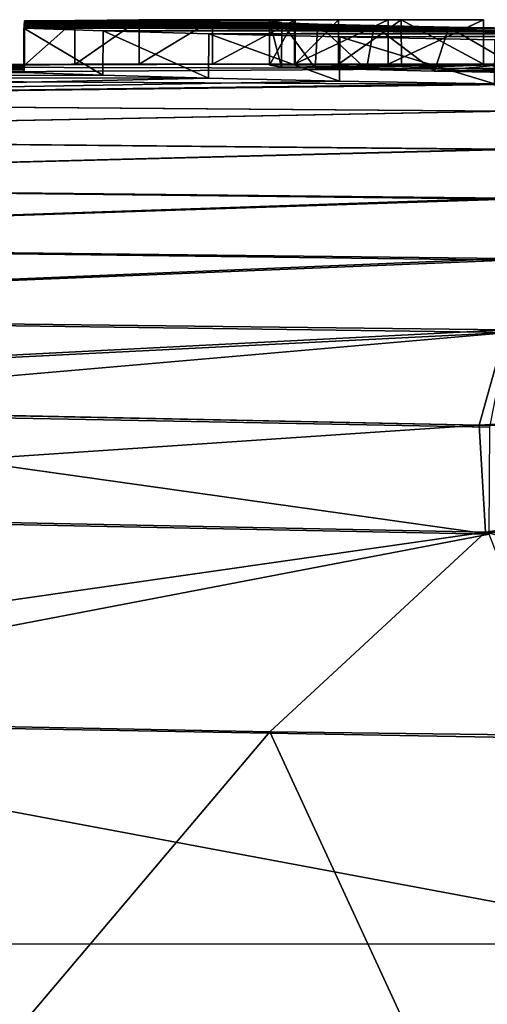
# Model space of a CAD drawing. Header units: millimetres. Extents: x -71 to 126, y -35 to 75.
# Tile 110 of 178: x -5.63 to -4.57, y 68.71 to 70.93. Entities that reach past the tile are written whole.
import ezdxf

# ---------------------------------------------------------------- set-up
doc = ezdxf.new("R2010")
doc.units = ezdxf.units.MM
doc.header["$LTSCALE"] = 52.536866
for name, color, linetype in [('180', 7, 'CONTINUOUS'), ('187', 7, 'CONTINUOUS'), ('192', 7, 'CONTINUOUS'), ('218', 7, 'CONTINUOUS'), ('219', 7, 'CONTINUOUS'), ('236', 7, 'CONTINUOUS'), ('237', 7, 'CONTINUOUS'), ('238', 7, 'CONTINUOUS'), ('347', 7, 'CONTINUOUS')]:
    doc.layers.add(name, color=color, linetype=linetype)

msp = doc.modelspace()

# ---------------------------------------------------------------- linework, layer by layer
at = {"layer": '180', "linetype": 'Continuous'}
for points in [[(-6.9102, 68.8414, 22.2025), (-4.0462, 68.8411, 22.8991), (-6.7556, 69.3473, 22.2501), (-6.9102, 68.8414, 22.2025)], [(-6.7556, 69.3473, 22.2501), (-4.0462, 68.8411, 22.8991), (-4.3918, 69.3054, 22.8352), (-6.7556, 69.3473, 22.2501)], [(-6.9102, 68.8414, 22.2025), (-6.9106, 65.8384, 22.2022), (-4.0465, 65.8381, 22.8988), (-6.9102, 68.8414, 22.2025)], [(-4.0462, 68.8411, 22.8991), (-6.9102, 68.8414, 22.2025), (-4.0465, 65.8381, 22.8988), (-4.0462, 68.8411, 22.8991)]]:
    msp.add_3dface(points, dxfattribs=at)
at = {"layer": '187', "linetype": 'Continuous'}
for points in [[(-5.0652, 69.32, -22.6855), (-6.9175, 67.1304, -22.1908), (-7.4026, 69.3661, -22.0334), (-5.0652, 69.32, -22.6855)], [(-4.0536, 67.1301, -22.8883), (-6.9175, 67.1304, -22.1908), (-5.0652, 69.32, -22.6855), (-4.0536, 67.1301, -22.8883)], [(-2.6721, 69.2906, -23.0905), (-4.0536, 67.1301, -22.8883), (-5.0652, 69.32, -22.6855), (-2.6721, 69.2906, -23.0905)]]:
    msp.add_3dface(points, dxfattribs=at)
at = {"layer": '192', "linetype": 'Continuous'}
for points in [[(-7.5331, 70.7982, -4.2705), (-7.5327, 70.8249, -1.4367), (-4.5298, 70.8174, -2.5356), (-7.5331, 70.7982, -4.2705)], [(-7.5327, 70.8249, -1.4367), (-7.5322, 70.8249, 1.3972), (-4.7983, 70.8278, -0.2668), (-7.5327, 70.8249, -1.4367)], [(-4.5298, 70.8174, -2.5356), (-7.5327, 70.8249, -1.4367), (-4.5832, 70.8278, -0.2669), (-4.5298, 70.8174, -2.5356)], [(-4.5832, 70.8278, -0.2669), (-7.5327, 70.8249, -1.4367), (-4.7983, 70.8278, -0.2668), (-4.5832, 70.8278, -0.2669)], [(-4.7983, 70.8278, -0.2668), (-7.5322, 70.8249, 1.3972), (-5.0078, 70.828, -0.0327), (-4.7983, 70.8278, -0.2668)], [(-5.0078, 70.828, -0.0327), (-7.5322, 70.8249, 1.3972), (-5.1947, 70.8279, 0.2416), (-5.0078, 70.828, -0.0327)], [(-5.1947, 70.8279, 0.2416), (-7.5322, 70.8249, 1.3972), (-5.3603, 70.8274, 0.5588), (-5.1947, 70.8279, 0.2416)], [(-5.3603, 70.8274, 0.5588), (-7.5322, 70.8249, 1.3972), (-5.505, 70.8265, 0.9201), (-5.3603, 70.8274, 0.5588)], [(-5.505, 70.8265, 0.9201), (-7.5322, 70.8249, 1.3972), (-5.6184, 70.8251, 1.3021), (-5.505, 70.8265, 0.9201)], [(-5.6184, 70.8251, 1.3021), (-7.5322, 70.8249, 1.3972), (-5.6188, 70.8219, 1.7142), (-5.6184, 70.8251, 1.3021)], [(-7.5322, 70.8249, 1.3972), (-7.5318, 70.7981, 4.231), (-5.6188, 70.8219, 1.7142), (-7.5322, 70.8249, 1.3972)], [(-5.6188, 70.8219, 1.7142), (-7.5318, 70.7981, 4.231), (-5.6192, 70.8186, 2.1263), (-5.6188, 70.8219, 1.7142)], [(-5.0384, 70.821, 2.0142), (-4.5294, 70.8278, 0.2088), (-5.0656, 70.8253, 1.2474), (-5.0384, 70.821, 2.0142)], [(-5.0656, 70.8253, 1.2474), (-4.5294, 70.8278, 0.2088), (-5.0093, 70.8266, 0.8658), (-5.0656, 70.8253, 1.2474)], [(-4.9626, 70.8184, 2.3714), (-4.5294, 70.8278, 0.2088), (-5.0384, 70.821, 2.0142), (-4.9626, 70.8184, 2.3714)], [(-5.0093, 70.8266, 0.8658), (-4.5294, 70.8278, 0.2088), (-4.9101, 70.8275, 0.4863), (-5.0093, 70.8266, 0.8658)], [(-4.8471, 70.8154, 2.7213), (-4.5294, 70.8278, 0.2088), (-4.9626, 70.8184, 2.3714), (-4.8471, 70.8154, 2.7213)], [(-4.9101, 70.8275, 0.4863), (-4.5294, 70.8278, 0.2088), (-4.7682, 70.8279, 0.1088), (-4.9101, 70.8275, 0.4863)], [(-4.6935, 70.812, 3.062), (-4.5294, 70.8278, 0.2088), (-4.8471, 70.8154, 2.7213), (-4.6935, 70.812, 3.062)], [(-4.7682, 70.8279, 0.1088), (-4.5294, 70.8278, 0.2088), (-4.5832, 70.8278, -0.2669), (-4.7682, 70.8279, 0.1088)], [(-4.5294, 70.8278, 0.2088), (-4.6935, 70.812, 3.062), (-4.1503, 70.823, 1.6807), (-4.5294, 70.8278, 0.2088)], [(-4.1503, 70.823, 1.6807), (-4.6935, 70.812, 3.062), (-4.0251, 70.8203, 2.1061), (-4.1503, 70.823, 1.6807)], [(-4.0251, 70.8203, 2.1061), (-4.6935, 70.812, 3.062), (-3.9125, 70.819, 2.2812), (-4.0251, 70.8203, 2.1061)], [(-3.9125, 70.819, 2.2812), (-4.6935, 70.812, 3.062), (-3.7302, 70.8182, 2.3811), (-3.9125, 70.819, 2.2812)], [(-4.5294, 70.8278, 0.2088), (-4.5298, 70.8174, -2.5356), (-4.5832, 70.8278, -0.2669), (-4.5294, 70.8278, 0.2088)], [(-7.5336, 70.7447, -7.1039), (-7.5331, 70.7982, -4.2705), (-4.5303, 70.7819, -5.2797), (-7.5336, 70.7447, -7.1039)], [(-4.5303, 70.7819, -5.2797), (-7.5331, 70.7982, -4.2705), (-4.5298, 70.8174, -2.5356), (-4.5303, 70.7819, -5.2797)], [(-5.6192, 70.8186, 2.1263), (-7.5318, 70.7981, 4.231), (-5.6196, 70.8154, 2.5385), (-5.6192, 70.8186, 2.1263)], [(-5.6196, 70.8154, 2.5385), (-7.5318, 70.7981, 4.231), (-5.6199, 70.8121, 2.9506), (-5.6196, 70.8154, 2.5385)], [(-5.6199, 70.8121, 2.9506), (-7.5318, 70.7981, 4.231), (-5.6203, 70.8089, 3.3627), (-5.6199, 70.8121, 2.9506)], [(-5.6203, 70.8089, 3.3627), (-7.5318, 70.7981, 4.231), (-5.4419, 70.8028, 3.8649), (-5.6203, 70.8089, 3.3627)], [(-5.4419, 70.8028, 3.8649), (-7.5318, 70.7981, 4.231), (-5.2033, 70.7963, 4.3384), (-5.4419, 70.8028, 3.8649)], [(-7.5318, 70.7981, 4.231), (-7.5313, 70.7445, 7.0644), (-5.2033, 70.7963, 4.3384), (-7.5318, 70.7981, 4.231)], [(-3.7302, 70.8182, 2.3811), (-4.6935, 70.812, 3.062), (-1.5261, 70.8179, 2.3807), (-3.7302, 70.8182, 2.3811)], [(-1.5261, 70.8179, 2.3807), (-4.6935, 70.812, 3.062), (-4.4839, 70.8082, 3.4127), (-1.5261, 70.8179, 2.3807)], [(-4.5307, 70.7212, -8.0234), (-7.5336, 70.7447, -7.1039), (-4.5303, 70.7819, -5.2797), (-4.5307, 70.7212, -8.0234)], [(-5.2033, 70.7963, 4.3384), (-7.5313, 70.7445, 7.0644), (-4.9078, 70.7895, 4.781), (-5.2033, 70.7963, 4.3384)], [(-4.9078, 70.7895, 4.781), (-7.5313, 70.7445, 7.0644), (-4.5581, 70.7828, 5.1762), (-4.9078, 70.7895, 4.781)], [(-4.5282, 70.7216, 7.9632), (-4.5581, 70.7828, 5.1762), (-7.5313, 70.7445, 7.0644), (-4.5282, 70.7216, 7.9632)], [(-7.534, 70.6644, -9.9367), (-7.5336, 70.7447, -7.1039), (-4.5307, 70.7212, -8.0234), (-7.534, 70.6644, -9.9367)], [(-7.5309, 70.6641, 9.8972), (-4.5282, 70.7216, 7.9632), (-7.5313, 70.7445, 7.0644), (-7.5309, 70.6641, 9.8972)], [(-4.5312, 70.6355, -10.7664), (-7.534, 70.6644, -9.9367), (-4.5307, 70.7212, -8.0234), (-4.5312, 70.6355, -10.7664)], [(-4.5278, 70.635, 10.7338), (-4.5282, 70.7216, 7.9632), (-7.5309, 70.6641, 9.8972), (-4.5278, 70.635, 10.7338)], [(-7.5345, 70.5574, -12.7686), (-7.534, 70.6644, -9.9367), (-4.5312, 70.6355, -10.7664), (-7.5345, 70.5574, -12.7686)], [(-7.5304, 70.5571, 12.7291), (-4.5278, 70.635, 10.7338), (-7.5309, 70.6641, 9.8972), (-7.5304, 70.5571, 12.7291)], [(-4.5316, 70.5247, -13.5085), (-7.5345, 70.5574, -12.7686), (-4.5312, 70.6355, -10.7664), (-4.5316, 70.5247, -13.5085)], [(-4.5273, 70.5228, 13.5035), (-4.5278, 70.635, 10.7338), (-7.5304, 70.5571, 12.7291), (-4.5273, 70.5228, 13.5035)], [(-7.535, 70.4236, -15.5994), (-7.5345, 70.5574, -12.7686), (-4.5316, 70.5247, -13.5085), (-7.535, 70.4236, -15.5994)], [(-7.53, 70.4232, 15.5599), (-4.5273, 70.5228, 13.5035), (-7.5304, 70.5571, 12.7291), (-7.53, 70.4232, 15.5599)], [(-4.5321, 70.3888, -16.2495), (-7.535, 70.4236, -15.5994), (-4.5316, 70.5247, -13.5085), (-4.5321, 70.3888, -16.2495)], [(-4.5269, 70.385, 16.272), (-4.5273, 70.5228, 13.5035), (-7.53, 70.4232, 15.5599), (-4.5269, 70.385, 16.272)], [(-7.5354, 70.2631, -18.4288), (-7.535, 70.4236, -15.5994), (-4.5321, 70.3888, -16.2495), (-7.5354, 70.2631, -18.4288)], [(-7.5296, 70.2626, 18.3893), (-4.5269, 70.385, 16.272), (-7.53, 70.4232, 15.5599), (-7.5296, 70.2626, 18.3893)], [(-4.5325, 70.2279, -18.9891), (-7.5354, 70.2631, -18.4288), (-4.5321, 70.3888, -16.2495), (-4.5325, 70.2279, -18.9891)], [(-4.5265, 70.2216, 19.0392), (-4.5269, 70.385, 16.272), (-7.5296, 70.2626, 18.3893), (-4.5265, 70.2216, 19.0392)], [(-7.5507, 70.0734, -21.2911), (-7.5354, 70.2631, -18.4288), (-4.5325, 70.2279, -18.9891), (-7.5507, 70.0734, -21.2911)], [(-7.5617, 70.0697, 21.297), (-4.5265, 70.2216, 19.0392), (-7.5296, 70.2626, 18.3893), (-7.5617, 70.0697, 21.297)], [(-6.5517, 70.0456, 21.631), (-4.5265, 70.2216, 19.0392), (-7.5617, 70.0697, 21.297), (-6.5517, 70.0456, 21.631)], [(-4.5924, 70.0129, -22.123), (-7.5507, 70.0734, -21.2911), (-4.5325, 70.2279, -18.9891), (-4.5924, 70.0129, -22.123)], [(-4.5689, 70.0082, 22.1377), (-4.5265, 70.2216, 19.0392), (-6.5517, 70.0456, 21.631), (-4.5689, 70.0082, 22.1377)], [(-4.5924, 70.0129, -22.123), (-4.5325, 70.2279, -18.9891), (-1.5296, 70.198, -19.4507), (-4.5924, 70.0129, -22.123)], [(-1.5781, 69.9813, -22.542), (-4.5924, 70.0129, -22.123), (-1.5296, 70.198, -19.4507), (-1.5781, 69.9813, -22.542)], [(-7.1793, 70.0642, -21.4199), (-7.5507, 70.0734, -21.2911), (-4.5924, 70.0129, -22.123), (-7.1793, 70.0642, -21.4199)], [(-3.0927, 69.9934, -22.3835), (-4.5924, 70.0129, -22.123), (-1.5781, 69.9813, -22.542), (-3.0927, 69.9934, -22.3835)]]:
    msp.add_3dface(points, dxfattribs=at)
at = {"layer": '218', "linetype": 'Continuous'}
for points in [[(-7.1793, 70.0642, -21.4199), (-4.5924, 70.0129, -22.123), (-7.3514, 69.8266, -21.8684), (-7.1793, 70.0642, -21.4199)], [(-4.5924, 70.0129, -22.123), (-4.5782, 69.7709, -22.6149), (-7.3514, 69.8266, -21.8684), (-4.5924, 70.0129, -22.123)], [(-4.5924, 70.0129, -22.123), (-3.0927, 69.9934, -22.3835), (-4.5782, 69.7709, -22.6149), (-4.5924, 70.0129, -22.123)], [(-3.0927, 69.9934, -22.3835), (-1.7333, 69.7405, -23.0102), (-4.5782, 69.7709, -22.6149), (-3.0927, 69.9934, -22.3835)], [(-4.5782, 69.7709, -22.6149), (-7.4026, 69.3661, -22.0334), (-7.3514, 69.8266, -21.8684), (-4.5782, 69.7709, -22.6149)], [(-5.0652, 69.32, -22.6855), (-7.4026, 69.3661, -22.0334), (-4.5782, 69.7709, -22.6149), (-5.0652, 69.32, -22.6855)], [(-2.6721, 69.2906, -23.0905), (-5.0652, 69.32, -22.6855), (-4.5782, 69.7709, -22.6149), (-2.6721, 69.2906, -23.0905)], [(-1.7333, 69.7405, -23.0102), (-2.6721, 69.2906, -23.0905), (-4.5782, 69.7709, -22.6149), (-1.7333, 69.7405, -23.0102)]]:
    msp.add_3dface(points, dxfattribs=at)
at = {"layer": '219', "linetype": 'Continuous'}
for points in [[(-6.5517, 70.0456, 21.631), (-7.3439, 69.8223, 21.8807), (-4.5704, 69.7664, 22.6262), (-6.5517, 70.0456, 21.631)], [(-4.5689, 70.0082, 22.1377), (-6.5517, 70.0456, 21.631), (-4.5704, 69.7664, 22.6262), (-4.5689, 70.0082, 22.1377)], [(-7.3439, 69.8223, 21.8807), (-6.7556, 69.3473, 22.2501), (-4.5704, 69.7664, 22.6262), (-7.3439, 69.8223, 21.8807)], [(-6.7556, 69.3473, 22.2501), (-4.3918, 69.3054, 22.8352), (-4.5704, 69.7664, 22.6262), (-6.7556, 69.3473, 22.2501)]]:
    msp.add_3dface(points, dxfattribs=at)
at = {"layer": '236', "color": 178, "linetype": 'Continuous', "true_color": 0x00000b}
for points in [[(-5.6199, 70.8121, 2.9506), (-5.6203, 70.8089, 3.3627), (-5.6198, 70.9121, 2.9521), (-5.6199, 70.8121, 2.9506)], [(-5.6198, 70.9121, 2.9521), (-5.6203, 70.8089, 3.3627), (-5.6201, 70.9089, 3.3645), (-5.6198, 70.9121, 2.9521)], [(-5.6203, 70.8089, 3.3627), (-5.4419, 70.8028, 3.8649), (-5.6201, 70.9089, 3.3645), (-5.6203, 70.8089, 3.3627)], [(-5.6201, 70.9089, 3.3645), (-5.4419, 70.8028, 3.8649), (-5.4415, 70.9028, 3.8669), (-5.6201, 70.9089, 3.3645)], [(-5.6196, 70.8154, 2.5385), (-5.6199, 70.8121, 2.9506), (-5.6195, 70.9154, 2.5398), (-5.6196, 70.8154, 2.5385)], [(-5.6195, 70.9154, 2.5398), (-5.6199, 70.8121, 2.9506), (-5.6198, 70.9121, 2.9521), (-5.6195, 70.9154, 2.5398)], [(-5.6192, 70.8186, 2.1263), (-5.6196, 70.8154, 2.5385), (-5.6191, 70.9186, 2.1274), (-5.6192, 70.8186, 2.1263)], [(-5.6191, 70.9186, 2.1274), (-5.6196, 70.8154, 2.5385), (-5.6195, 70.9154, 2.5398), (-5.6191, 70.9186, 2.1274)], [(-5.6188, 70.8219, 1.7142), (-5.6192, 70.8186, 2.1263), (-5.6188, 70.9219, 1.7151), (-5.6188, 70.8219, 1.7142)], [(-5.6188, 70.9219, 1.7151), (-5.6192, 70.8186, 2.1263), (-5.6191, 70.9186, 2.1274), (-5.6188, 70.9219, 1.7151)], [(-5.6184, 70.8251, 1.3021), (-5.6188, 70.8219, 1.7142), (-5.6185, 70.9251, 1.3027), (-5.6184, 70.8251, 1.3021)], [(-5.6185, 70.9251, 1.3027), (-5.6188, 70.8219, 1.7142), (-5.6188, 70.9219, 1.7151), (-5.6185, 70.9251, 1.3027)], [(-5.5051, 70.9265, 0.9206), (-5.6184, 70.8251, 1.3021), (-5.6185, 70.9251, 1.3027), (-5.5051, 70.9265, 0.9206)], [(-5.505, 70.8265, 0.9201), (-5.6184, 70.8251, 1.3021), (-5.5051, 70.9265, 0.9206), (-5.505, 70.8265, 0.9201)], [(-5.3603, 70.9274, 0.5592), (-5.505, 70.8265, 0.9201), (-5.5051, 70.9265, 0.9206), (-5.3603, 70.9274, 0.5592)], [(-5.3603, 70.8274, 0.5588), (-5.505, 70.8265, 0.9201), (-5.3603, 70.9274, 0.5592), (-5.3603, 70.8274, 0.5588)], [(-5.1947, 70.8279, 0.2416), (-5.3603, 70.8274, 0.5588), (-5.1947, 70.9279, 0.2418), (-5.1947, 70.8279, 0.2416)], [(-5.1947, 70.9279, 0.2418), (-5.3603, 70.8274, 0.5588), (-5.3603, 70.9274, 0.5592), (-5.1947, 70.9279, 0.2418)], [(-5.0078, 70.828, -0.0327), (-5.1947, 70.8279, 0.2416), (-5.0078, 70.928, -0.0326), (-5.0078, 70.828, -0.0327)], [(-5.0078, 70.928, -0.0326), (-5.1947, 70.8279, 0.2416), (-5.1947, 70.9279, 0.2418), (-5.0078, 70.928, -0.0326)], [(-4.7983, 70.9278, -0.2669), (-5.0078, 70.828, -0.0327), (-5.0078, 70.928, -0.0326), (-4.7983, 70.9278, -0.2669)], [(-4.7983, 70.8278, -0.2668), (-5.0078, 70.828, -0.0327), (-4.7983, 70.9278, -0.2669), (-4.7983, 70.8278, -0.2668)], [(-5.4419, 70.8028, 3.8649), (-5.2033, 70.7963, 4.3384), (-5.4415, 70.9028, 3.8669), (-5.4419, 70.8028, 3.8649)], [(-5.4415, 70.9028, 3.8669), (-5.2033, 70.7963, 4.3384), (-5.2028, 70.8962, 4.3407), (-5.4415, 70.9028, 3.8669)], [(-5.2033, 70.7963, 4.3384), (-4.9078, 70.7895, 4.781), (-5.2028, 70.8962, 4.3407), (-5.2033, 70.7963, 4.3384)], [(-5.2028, 70.8962, 4.3407), (-4.9078, 70.7895, 4.781), (-4.9071, 70.8894, 4.7836), (-5.2028, 70.8962, 4.3407)], [(-4.9078, 70.7895, 4.781), (-4.5581, 70.7828, 5.1762), (-4.9071, 70.8894, 4.7836), (-4.9078, 70.7895, 4.781)], [(-4.9071, 70.8894, 4.7836), (-4.5581, 70.7828, 5.1762), (-4.5572, 70.8828, 5.1788), (-4.9071, 70.8894, 4.7836)]]:
    msp.add_3dface(points, dxfattribs=at)
at = {"layer": '237', "color": 178, "linetype": 'Continuous', "true_color": 0x00000b}
for points in [[(-4.5832, 70.8278, -0.2669), (-4.7983, 70.8278, -0.2668), (-4.5832, 70.9278, -0.267), (-4.5832, 70.8278, -0.2669)], [(-4.7983, 70.8278, -0.2668), (-4.7983, 70.9278, -0.2669), (-4.5832, 70.9278, -0.267), (-4.7983, 70.8278, -0.2668)]]:
    msp.add_3dface(points, dxfattribs=at)
at = {"layer": '238', "color": 178, "linetype": 'Continuous', "true_color": 0x00000b}
for points in [[(-5.0656, 70.8253, 1.2474), (-5.0093, 70.8266, 0.8658), (-5.0094, 70.9266, 0.8665), (-5.0656, 70.8253, 1.2474)], [(-5.0656, 70.9253, 1.2483), (-5.0656, 70.8253, 1.2474), (-5.0094, 70.9266, 0.8665), (-5.0656, 70.9253, 1.2483)], [(-5.0384, 70.821, 2.0142), (-5.0656, 70.8253, 1.2474), (-5.0656, 70.9253, 1.2483), (-5.0384, 70.821, 2.0142)], [(-5.0382, 70.921, 2.0157), (-5.0384, 70.821, 2.0142), (-5.0656, 70.9253, 1.2483), (-5.0382, 70.921, 2.0157)], [(-4.9626, 70.8184, 2.3714), (-5.0384, 70.821, 2.0142), (-5.0382, 70.921, 2.0157), (-4.9626, 70.8184, 2.3714)], [(-4.9564, 70.9182, 2.3948), (-4.9626, 70.8184, 2.3714), (-5.0382, 70.921, 2.0157), (-4.9564, 70.9182, 2.3948)], [(-5.0094, 70.9266, 0.8665), (-5.0093, 70.8266, 0.8658), (-4.9102, 70.9275, 0.4867), (-5.0094, 70.9266, 0.8665)], [(-5.0093, 70.8266, 0.8658), (-4.9101, 70.8275, 0.4863), (-4.9102, 70.9275, 0.4867), (-5.0093, 70.8266, 0.8658)], [(-4.8471, 70.8154, 2.7213), (-4.9626, 70.8184, 2.3714), (-4.9564, 70.9182, 2.3948), (-4.8471, 70.8154, 2.7213)], [(-4.8296, 70.915, 2.7663), (-4.8471, 70.8154, 2.7213), (-4.9564, 70.9182, 2.3948), (-4.8296, 70.915, 2.7663)], [(-4.9102, 70.9275, 0.4867), (-4.9101, 70.8275, 0.4863), (-4.7683, 70.9279, 0.109), (-4.9102, 70.9275, 0.4867)], [(-4.9101, 70.8275, 0.4863), (-4.7682, 70.8279, 0.1088), (-4.7683, 70.9279, 0.109), (-4.9101, 70.8275, 0.4863)], [(-4.6935, 70.812, 3.062), (-4.8471, 70.8154, 2.7213), (-4.8296, 70.915, 2.7663), (-4.6935, 70.812, 3.062)], [(-4.6608, 70.9114, 3.1248), (-4.6935, 70.812, 3.062), (-4.8296, 70.915, 2.7663), (-4.6608, 70.9114, 3.1248)], [(-4.7682, 70.8279, 0.1088), (-4.5832, 70.8278, -0.2669), (-4.7683, 70.9279, 0.109), (-4.7682, 70.8279, 0.1088)], [(-4.5832, 70.8278, -0.2669), (-4.5832, 70.9278, -0.267), (-4.7683, 70.9279, 0.109), (-4.5832, 70.8278, -0.2669)], [(-4.4839, 70.8082, 3.4127), (-4.6935, 70.812, 3.062), (-4.6608, 70.9114, 3.1248), (-4.4839, 70.8082, 3.4127)], [(-4.4574, 70.9078, 3.4516), (-4.4839, 70.8082, 3.4127), (-4.6608, 70.9114, 3.1248), (-4.4574, 70.9078, 3.4516)]]:
    msp.add_3dface(points, dxfattribs=at)
at = {"layer": '347', "color": 178, "linetype": 'Continuous', "true_color": 0x00000b}
for points in [[(-5.6198, 70.9121, 2.9521), (-5.6201, 70.9089, 3.3645), (-4.6608, 70.9114, 3.1248), (-5.6198, 70.9121, 2.9521)], [(-5.6201, 70.9089, 3.3645), (-4.4574, 70.9078, 3.4516), (-4.6608, 70.9114, 3.1248), (-5.6201, 70.9089, 3.3645)], [(-5.6201, 70.9089, 3.3645), (-5.4415, 70.9028, 3.8669), (-4.4574, 70.9078, 3.4516), (-5.6201, 70.9089, 3.3645)], [(-5.6195, 70.9154, 2.5398), (-5.6198, 70.9121, 2.9521), (-4.8296, 70.915, 2.7663), (-5.6195, 70.9154, 2.5398)], [(-5.6198, 70.9121, 2.9521), (-4.6608, 70.9114, 3.1248), (-4.8296, 70.915, 2.7663), (-5.6198, 70.9121, 2.9521)], [(-5.6191, 70.9186, 2.1274), (-5.6195, 70.9154, 2.5398), (-4.9564, 70.9182, 2.3948), (-5.6191, 70.9186, 2.1274)], [(-5.6195, 70.9154, 2.5398), (-4.8296, 70.915, 2.7663), (-4.9564, 70.9182, 2.3948), (-5.6195, 70.9154, 2.5398)], [(-5.6188, 70.9219, 1.7151), (-5.6191, 70.9186, 2.1274), (-5.0382, 70.921, 2.0157), (-5.6188, 70.9219, 1.7151)], [(-5.6191, 70.9186, 2.1274), (-4.9564, 70.9182, 2.3948), (-5.0382, 70.921, 2.0157), (-5.6191, 70.9186, 2.1274)], [(-5.6185, 70.9251, 1.3027), (-5.6188, 70.9219, 1.7151), (-5.0656, 70.9253, 1.2483), (-5.6185, 70.9251, 1.3027)], [(-5.6188, 70.9219, 1.7151), (-5.0382, 70.921, 2.0157), (-5.0656, 70.9253, 1.2483), (-5.6188, 70.9219, 1.7151)], [(-5.5051, 70.9265, 0.9206), (-5.6185, 70.9251, 1.3027), (-5.0656, 70.9253, 1.2483), (-5.5051, 70.9265, 0.9206)], [(-5.3603, 70.9274, 0.5592), (-5.5051, 70.9265, 0.9206), (-5.0094, 70.9266, 0.8665), (-5.3603, 70.9274, 0.5592)], [(-5.5051, 70.9265, 0.9206), (-5.0656, 70.9253, 1.2483), (-5.0094, 70.9266, 0.8665), (-5.5051, 70.9265, 0.9206)], [(-5.4415, 70.9028, 3.8669), (-4.2172, 70.9041, 3.7506), (-4.4574, 70.9078, 3.4516), (-5.4415, 70.9028, 3.8669)], [(-5.1947, 70.9279, 0.2418), (-5.3603, 70.9274, 0.5592), (-4.9102, 70.9275, 0.4867), (-5.1947, 70.9279, 0.2418)], [(-5.3603, 70.9274, 0.5592), (-5.0094, 70.9266, 0.8665), (-4.9102, 70.9275, 0.4867), (-5.3603, 70.9274, 0.5592)], [(-5.0078, 70.928, -0.0326), (-5.1947, 70.9279, 0.2418), (-4.7683, 70.9279, 0.109), (-5.0078, 70.928, -0.0326)], [(-5.1947, 70.9279, 0.2418), (-4.9102, 70.9275, 0.4867), (-4.7683, 70.9279, 0.109), (-5.1947, 70.9279, 0.2418)], [(-4.7983, 70.9278, -0.2669), (-5.0078, 70.928, -0.0326), (-4.5832, 70.9278, -0.267), (-4.7983, 70.9278, -0.2669)], [(-4.5832, 70.9278, -0.267), (-5.0078, 70.928, -0.0326), (-4.7683, 70.9279, 0.109), (-4.5832, 70.9278, -0.267)], [(-5.4415, 70.9028, 3.8669), (-3.9555, 70.9007, 4.0104), (-4.2172, 70.9041, 3.7506), (-5.4415, 70.9028, 3.8669)], [(-5.4415, 70.9028, 3.8669), (-5.2028, 70.8962, 4.3407), (-3.9555, 70.9007, 4.0104), (-5.4415, 70.9028, 3.8669)], [(-5.2028, 70.8962, 4.3407), (-3.6125, 70.8971, 4.2682), (-3.9555, 70.9007, 4.0104), (-5.2028, 70.8962, 4.3407)], [(-5.2028, 70.8962, 4.3407), (-3.2549, 70.8942, 4.4667), (-3.6125, 70.8971, 4.2682), (-5.2028, 70.8962, 4.3407)], [(-5.2028, 70.8962, 4.3407), (-4.9071, 70.8894, 4.7836), (-3.2549, 70.8942, 4.4667), (-5.2028, 70.8962, 4.3407)], [(-4.9071, 70.8894, 4.7836), (-2.8885, 70.892, 4.6039), (-3.2549, 70.8942, 4.4667), (-4.9071, 70.8894, 4.7836)], [(-4.9071, 70.8894, 4.7836), (-2.7516, 70.8915, 4.64), (-2.8885, 70.892, 4.6039), (-4.9071, 70.8894, 4.7836)], [(-4.9071, 70.8894, 4.7836), (-4.5572, 70.8828, 5.1788), (-2.7516, 70.8915, 4.64), (-4.9071, 70.8894, 4.7836)]]:
    msp.add_3dface(points, dxfattribs=at)

doc.saveas('drawing.dxf')
